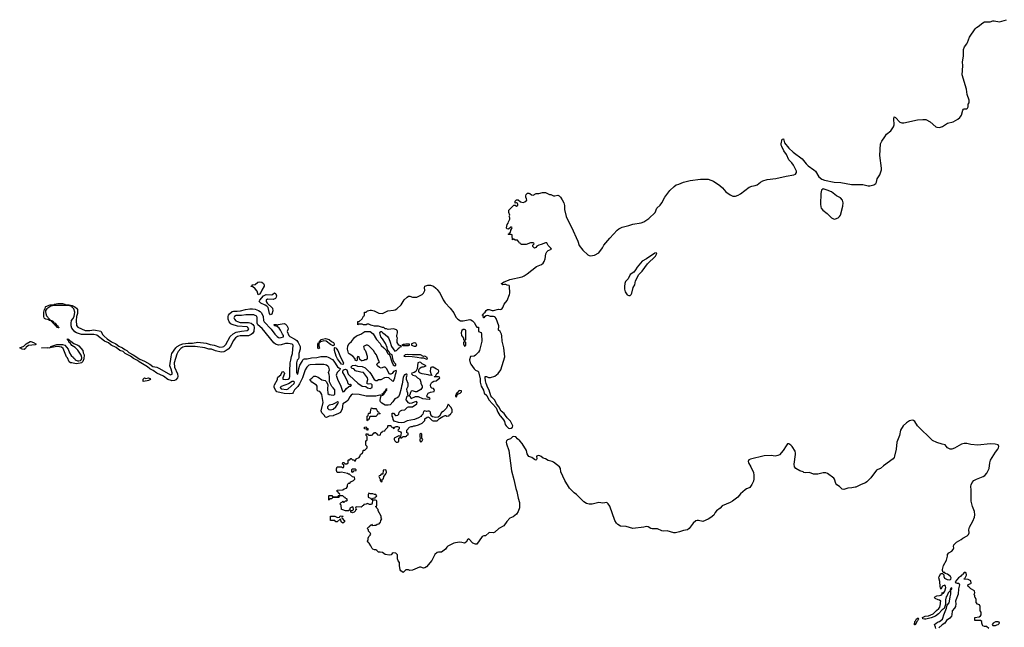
# Model space of a CAD drawing. Header units: inches. Extents: x 1603746 to 1744129, y 385869 to 533836.
# Tile 101 of 105: x 1677786 to 1692178, y 476907 to 485785. Entities that reach past the tile are written whole.
import ezdxf

# ---------------------------------------------------------------- set-up
doc = ezdxf.new("R2010")
doc.units = ezdxf.units.IN
doc.header["$MEASUREMENT"] = 0
for name, color, linetype in [('B6478', 7, 'Continuous'), ('B6487', 7, 'Continuous'), ('B6488', 7, 'Continuous'), ('B6497', 7, 'Continuous'), ('B6498', 7, 'Continuous')]:
    doc.layers.add(name, color=color, linetype=linetype)

msp = doc.modelspace()

# ---------------------------------------------------------------- linework, layer by layer
at = {"layer": 'B6478', "color": 6, "elevation": 200}
for points in [[(1680000, 480513), (1679950, 480530), (1679890, 480575), (1679790, 480622), (1679739, 480659), (1679690, 480685), (1679655, 480715), (1679530, 480787), (1679506, 480806), (1679450, 480834), (1679407, 480867), (1679330, 480908), (1679297, 480937), (1679250, 480954), (1679195, 480995), (1679125, 481030), (1679082, 481062), (1679027, 481090), (1678914, 481174), (1678870, 481185), (1678690, 481186), (1678617, 481210), (1678590, 481225), (1678550, 481276), (1678540, 481310), (1678538, 481350), (1678545, 481390), (1678565, 481415), (1678581, 481450), (1678592, 481510), (1678578, 481558), (1678560, 481580), (1678543, 481590), (1678540, 481600), (1678490, 481607), (1678291, 481609), (1678243, 481597), (1678181, 481559), (1678170, 481539), (1678163, 481537), (1678161, 481519), (1678167, 481490), (1678180, 481460), (1678223, 481410), (1678222, 481402), (1678254, 481390), (1678258, 481382), (1678250, 481378), (1678245, 481385), (1678236, 481384), (1678219, 481390), (1678218, 481398), (1678169, 481410), (1678150, 481420), (1678142, 481430), (1678138, 481450), (1678140, 481510), (1678150, 481551), (1678158, 481562), (1678163, 481590), (1678167, 481593), (1678230, 481618), (1678290, 481622), (1678295, 481630), (1678342, 481638), (1678410, 481636), (1678445, 481630), (1678450, 481622), (1678460, 481620), (1678510, 481618), (1678551, 481610), (1678562, 481602), (1678593, 481590), (1678617, 481570), (1678630, 481550), (1678630, 481490), (1678614, 481446), (1678610, 481390), (1678617, 481317), (1678634, 481294), (1678687, 481267), (1678745, 481245), (1678810, 481243), (1678870, 481253), (1678970, 481236), (1679001, 481181), (1679021, 481161), (1679063, 481123), (1679130, 481076), (1679190, 481050), (1679235, 481015), (1679290, 480990), (1679324, 480964), (1679350, 480950), (1679383, 480923), (1679445, 480890), (1679543, 480823), (1679610, 480795), (1679690, 480752), (1679730, 480720), (1679790, 480707), (1679830, 480690), (1679990, 480597), (1680000, 480601)], [(1680000, 480678), (1679983, 480730), (1680000, 480858)]]:
    msp.add_lwpolyline(points, dxfattribs=at)
for points in [[(1678350, 481281), (1678330, 481290), (1678324, 481304), (1678314, 481310), (1678315, 481315), (1678310, 481314), (1678304, 481324), (1678274, 481350), (1678275, 481355), (1678270, 481354), (1678264, 481364), (1678254, 481370), (1678261, 481379), (1678270, 481378), (1678281, 481370), (1678282, 481362), (1678306, 481350), (1678322, 481322), (1678343, 481310), (1678343, 481303), (1678359, 481290), (1678359, 481281)], [(1677850, 480966), (1677822, 480970), (1677786, 480990), (1677846, 481014), (1677883, 481050), (1677939, 481081), (1677950, 481084), (1677990, 481070), (1678023, 481050), (1678020, 481040), (1678010, 481034), (1677914, 481026), (1677879, 481001), (1677870, 480981)], [(1678190, 480986), (1678105, 480990), (1678194, 480994), (1678229, 480991), (1678238, 480998), (1678230, 480990)], [(1678505, 481105), (1678510, 481106), (1678517, 481097), (1678534, 481090), (1678575, 481055), (1678634, 481030), (1678650, 481018), (1678707, 480950), (1678716, 480916), (1678730, 480890), (1678724, 480830), (1678710, 480790), (1678690, 480773), (1678670, 480768), (1678610, 480759), (1678550, 480773), (1678530, 480773), (1678510, 480787), (1678483, 480843), (1678470, 480857), (1678422, 480982), (1678399, 480999), (1678370, 481006), (1678330, 481008), (1678255, 480995), (1678240, 481000), (1678239, 481010), (1678330, 481038), (1678410, 481037), (1678446, 481030), (1678495, 480970), (1678516, 480916), (1678539, 480879), (1678572, 480850), (1678578, 480838), (1678590, 480830), (1678597, 480817), (1678630, 480800), (1678650, 480799), (1678675, 480805), (1678685, 480815), (1678693, 480830), (1678693, 480850), (1678684, 480884), (1678636, 480956), (1678595, 480995), (1678550, 481024), (1678522, 481062), (1678510, 481070), (1678497, 481097), (1678490, 481099), (1678483, 481110), (1678482, 481118), (1678490, 481121), (1678505, 481110)], [(1679630, 480541), (1679670, 480551), (1679690, 480541), (1679697, 480530), (1679670, 480513), (1679650, 480510), (1679590, 480498), (1679590, 480532), (1679609, 480551)]]:
    msp.add_lwpolyline(points, close=True, dxfattribs=at)
at = {"layer": 'B6487', "color": 6, "elevation": 200}
for points in [[(1682375, 480000), (1682370, 479998), (1682310, 479993), (1682270, 479973), (1682250, 479979), (1682239, 480000)], [(1690000, 478955), (1689950, 478945), (1689890, 478941), (1689830, 478923), (1689808, 478928), (1689770, 478965), (1689730, 478989), (1689717, 479010), (1689697, 479070), (1689685, 479085), (1689594, 479154), (1689570, 479166), (1689530, 479166), (1689450, 479145), (1689390, 479146), (1689330, 479170), (1689270, 479166), (1689250, 479169), (1689239, 479179), (1689190, 479195), (1689130, 479230), (1689113, 479253), (1689104, 479290), (1689125, 479430), (1689126, 479450), (1689120, 479480), (1689077, 479550), (1689058, 479570), (1689030, 479587), (1689010, 479586), (1688990, 479561), (1688948, 479490), (1688890, 479429), (1688870, 479418), (1688830, 479407), (1688770, 479418), (1688670, 479412), (1688470, 479366), (1688445, 479355), (1688436, 479330), (1688440, 479310), (1688473, 479253), (1688510, 479171), (1688518, 479130), (1688517, 479077), (1688510, 479041), (1688490, 478996), (1688458, 478950), (1688450, 478943), (1688410, 478932), (1688390, 478917), (1688323, 478857), (1688284, 478810), (1688203, 478750), (1688170, 478732), (1688056, 478684), (1688027, 478650), (1687972, 478608), (1687954, 478586), (1687930, 478545), (1687890, 478513), (1687850, 478489), (1687770, 478454), (1687710, 478469), (1687690, 478469), (1687670, 478462), (1687631, 478429), (1687571, 478350), (1687548, 478332), (1687490, 478322), (1687430, 478300), (1687370, 478288), (1687348, 478290), (1687250, 478317), (1687190, 478312), (1687170, 478316), (1687110, 478344), (1687030, 478346), (1687010, 478352), (1686970, 478376), (1686950, 478380), (1686910, 478370), (1686750, 478350), (1686650, 478382), (1686570, 478387), (1686530, 478408), (1686508, 478430), (1686483, 478470), (1686410, 478678), (1686389, 478710), (1686370, 478729), (1686310, 478721), (1686250, 478729), (1686152, 478708), (1686112, 478708), (1686070, 478718), (1686030, 478741), (1685926, 478846), (1685890, 478870), (1685821, 478941), (1685753, 479050), (1685698, 479178), (1685689, 479230), (1685675, 479250), (1685590, 479318), (1685569, 479329), (1685510, 479345), (1685470, 479369), (1685439, 479379), (1685410, 479404), (1685390, 479413), (1685370, 479419), (1685342, 479410), (1685345, 479370), (1685342, 479358), (1685330, 479349), (1685310, 479358), (1685270, 479389), (1685230, 479402), (1685217, 479417), (1685203, 479443), (1685192, 479490), (1685131, 479591), (1685095, 479630), (1685060, 479660), (1685038, 479690), (1685010, 479697), (1684990, 479689), (1684958, 479662), (1684916, 479644), (1684903, 479630), (1684899, 479610), (1684902, 479590), (1684938, 479490), (1684974, 479194), (1685010, 479065), (1685037, 478937), (1685054, 478890), (1685074, 478794), (1685092, 478730), (1685094, 478686), (1685090, 478653), (1685070, 478599), (1685050, 478561), (1684999, 478521), (1684950, 478501), (1684905, 478455), (1684861, 478390), (1684788, 478352), (1684730, 478297), (1684710, 478289), (1684650, 478294), (1684595, 478245), (1684570, 478242), (1684548, 478232), (1684470, 478122), (1684450, 478122), (1684410, 478135), (1684350, 478198), (1684330, 478186), (1684312, 478150), (1684290, 478138), (1684248, 478148), (1684210, 478149), (1684130, 478135), (1684046, 478094), (1684030, 478078), (1684010, 478048), (1683950, 478006), (1683910, 478006), (1683890, 477998), (1683852, 477970), (1683810, 477882), (1683730, 477790), (1683710, 477774), (1683690, 477769), (1683650, 477788), (1683630, 477788), (1683530, 477742), (1683490, 477738), (1683470, 477746), (1683430, 477746), (1683390, 477706), (1683358, 477730), (1683349, 477749), (1683338, 477810), (1683336, 477856), (1683320, 477880), (1683309, 477909), (1683307, 477967), (1683286, 477990), (1683244, 477996), (1683230, 477986), (1683216, 477964), (1683190, 477962), (1683130, 477973), (1683090, 477998), (1683054, 478006), (1683030, 478006), (1683006, 478030), (1682990, 478038), (1682970, 478038), (1682947, 478047), (1682938, 478058), (1682919, 478099), (1682895, 478135), (1682878, 478150), (1682868, 478168), (1682878, 478190), (1682878, 478210), (1682888, 478232), (1682910, 478254), (1682918, 478270), (1682910, 478286), (1682886, 478310), (1682886, 478330), (1682867, 478353), (1682887, 478373), (1682902, 478378), (1682906, 478390), (1682922, 478398), (1682930, 478414), (1682938, 478398), (1682950, 478394), (1682970, 478402), (1682990, 478402), (1683010, 478414), (1683042, 478418), (1683048, 478432), (1683062, 478438), (1683066, 478470), (1683078, 478490), (1683068, 478508), (1683068, 478530), (1683026, 478610), (1683026, 478630), (1683007, 478647), (1683002, 478662), (1682986, 478670), (1683002, 478678), (1683006, 478690), (1683006, 478750), (1683002, 478762), (1682987, 478767), (1682950, 478766), (1682942, 478758), (1682940, 478720), (1682933, 478707), (1682920, 478700), (1682900, 478700), (1682870, 478718), (1682850, 478706), (1682818, 478702), (1682812, 478688), (1682798, 478682), (1682794, 478670), (1682777, 478663), (1682710, 478666), (1682698, 478662), (1682694, 478650), (1682698, 478638), (1682712, 478630), (1682694, 478626), (1682690, 478606), (1682674, 478590), (1682650, 478578), (1682626, 478590), (1682626, 478614), (1682650, 478614), (1682666, 478630), (1682662, 478662), (1682650, 478666), (1682614, 478650), (1682614, 478626), (1682592, 478608), (1682550, 478608), (1682510, 478626), (1682488, 478628), (1682486, 478690), (1682466, 478710), (1682487, 478733), (1682502, 478738), (1682510, 478754), (1682518, 478738), (1682530, 478734), (1682550, 478754), (1682570, 478754), (1682578, 478770), (1682570, 478786), (1682547, 478787), (1682542, 478802), (1682527, 478807), (1682510, 478826), (1682470, 478826), (1682458, 478822), (1682450, 478806), (1682370, 478806), (1682358, 478802), (1682350, 478786), (1682318, 478782), (1682310, 478766), (1682306, 478770), (1682306, 478830), (1682310, 478834), (1682350, 478834), (1682358, 478818), (1682370, 478814), (1682430, 478814), (1682442, 478818), (1682447, 478833), (1682462, 478838), (1682466, 478850), (1682462, 478862), (1682447, 478867), (1682442, 478882), (1682426, 478890), (1682427, 478913), (1682510, 478914), (1682530, 478932), (1682562, 478938), (1682576, 478964), (1682578, 478990), (1682586, 479010), (1682590, 479014), (1682610, 479014), (1682628, 479032), (1682666, 479050), (1682686, 479070), (1682682, 479102), (1682650, 479106), (1682607, 479147), (1682593, 479147), (1682576, 479156), (1682490, 479175), (1682468, 479168), (1682427, 479167), (1682416, 479196), (1682416, 479224), (1682428, 479252), (1682490, 479254), (1682504, 479244), (1682518, 479242), (1682526, 479250), (1682526, 479270), (1682522, 479282), (1682506, 479290), (1682507, 479313), (1682530, 479314), (1682538, 479298), (1682570, 479294), (1682586, 479310), (1682586, 479350), (1682590, 479354), (1682610, 479354), (1682628, 479372), (1682632, 479372), (1682650, 479354), (1682673, 479353), (1682678, 479338), (1682690, 479334), (1682706, 479370), (1682746, 479390), (1682756, 479404), (1682766, 479430), (1682790, 479454), (1682802, 479458), (1682806, 479490), (1682810, 479494), (1682830, 479494), (1682866, 479530), (1682866, 479550), (1682846, 479570), (1682846, 479630), (1682862, 479638), (1682866, 479650), (1682866, 479690), (1682862, 479702), (1682848, 479708), (1682850, 479734), (1682870, 479734), (1682878, 479718), (1682890, 479714), (1682930, 479714), (1682942, 479718), (1682947, 479733), (1682962, 479738), (1682970, 479754), (1682990, 479754), (1682998, 479738), (1683013, 479733), (1683018, 479718), (1683050, 479714), (1683062, 479718), (1683066, 479750), (1683082, 479758), (1683087, 479773), (1683122, 479778), (1683127, 479793), (1683166, 479830), (1683166, 479850), (1683170, 479854), (1683210, 479854), (1683218, 479838), (1683233, 479833), (1683250, 479814), (1683262, 479818), (1683267, 479833), (1683290, 479842), (1683310, 479842), (1683333, 479833), (1683332, 479808), (1683314, 479790), (1683318, 479778), (1683350, 479762), (1683362, 479750), (1683354, 479690), (1683358, 479678), (1683370, 479674), (1683390, 479694), (1683430, 479694), (1683442, 479698), (1683447, 479713), (1683462, 479718), (1683466, 479730), (1683462, 479742), (1683446, 479750), (1683446, 479790), (1683486, 479830), (1683510, 479842), (1683530, 479842), (1683549, 479851), (1683568, 479852), (1683615, 479865), (1683670, 479892), (1683706, 479930), (1683710, 479954), (1683740, 479980), (1683750, 479982), (1683772, 479972), (1683814, 479930), (1683830, 479922), (1683890, 479922), (1683922, 479958), (1683970, 479985), (1684005, 480000)], [(1683004, 480000), (1682990, 479988), (1682910, 479986), (1682898, 479982), (1682893, 479947), (1682878, 479942), (1682870, 479926), (1682866, 479930), (1682866, 479990), (1682882, 479998), (1682882, 480000)], [(1683659, 480000), (1683651, 479989), (1683614, 479966), (1683557, 479943), (1683450, 479925), (1683399, 479901), (1683370, 479896), (1683321, 479901), (1683258, 479918), (1683243, 479943), (1683239, 479979), (1683229, 479990), (1683229, 480000)], [(1683284, 480000), (1683290, 479998), (1683295, 480000)], [(1683928, 480000), (1683925, 479995), (1683902, 479978), (1683870, 479973), (1683821, 479981), (1683799, 479999), (1683799, 480000)], [(1684015, 480000), (1684030, 479994), (1684062, 479998), (1684063, 480000)], [(1684806, 480000), (1684813, 479990), (1684858, 479938), (1684872, 479912), (1684884, 479870), (1684896, 479850), (1684930, 479819), (1684950, 479811), (1684970, 479815), (1684991, 479830), (1684994, 479850), (1684960, 479920), (1684909, 479969), (1684887, 480000)]]:
    msp.add_lwpolyline(points, dxfattribs=at)
for points in [[(1682870, 479786), (1682862, 479802), (1682827, 479807), (1682827, 479833), (1682850, 479834), (1682858, 479818), (1682873, 479813), (1682874, 479790)], [(1683330, 479706), (1683270, 479678), (1683262, 479670), (1683262, 479650), (1683270, 479634), (1683290, 479614), (1683310, 479614), (1683322, 479618), (1683326, 479630), (1683326, 479670), (1683342, 479678), (1683346, 479690), (1683342, 479702)], [(1683650, 479738), (1683634, 479730), (1683634, 479690), (1683642, 479670), (1683634, 479650), (1683634, 479630), (1683650, 479614), (1683670, 479634), (1683678, 479650), (1683666, 479670), (1683666, 479730)], [(1682690, 479218), (1682644, 479216), (1682634, 479210), (1682634, 479190), (1682638, 479178), (1682650, 479174), (1682662, 479178), (1682670, 479194), (1682702, 479198), (1682706, 479210)], [(1683130, 479206), (1683098, 479202), (1683093, 479147), (1683070, 479146), (1683053, 479127), (1683038, 479122), (1683034, 479110), (1683054, 479070), (1683054, 479050), (1683070, 479034), (1683082, 479038), (1683086, 479070), (1683102, 479078), (1683107, 479113), (1683130, 479134), (1683138, 479150), (1683146, 479170), (1683142, 479202)], [(1682890, 478866), (1682882, 478850), (1682882, 478810), (1682890, 478802), (1682913, 478793), (1682930, 478774), (1682942, 478778), (1682950, 478794), (1682982, 478798), (1682987, 478813), (1683002, 478818), (1683006, 478830), (1682990, 478846), (1682970, 478846), (1682950, 478858), (1682910, 478858)], [(1682510, 478428), (1682486, 478450), (1682482, 478482), (1682470, 478486), (1682427, 478447), (1682407, 478447), (1682390, 478466), (1682327, 478467), (1682327, 478533), (1682391, 478531), (1682430, 478514), (1682462, 478518), (1682470, 478534), (1682512, 478532), (1682510, 478526), (1682498, 478522), (1682494, 478510), (1682498, 478498), (1682510, 478494), (1682518, 478478), (1682534, 478470), (1682532, 478450)]]:
    msp.add_lwpolyline(points, close=True, dxfattribs=at)
at = {"layer": 'B6488', "color": 6, "elevation": 200}
for points in [[(1684887, 480000), (1684867, 480030), (1684826, 480066), (1684791, 480131), (1684754, 480174), (1684730, 480227), (1684688, 480268), (1684672, 480290), (1684649, 480370), (1684628, 480408), (1684605, 480470), (1684594, 480510), (1684589, 480551), (1684590, 480572), (1684610, 480571), (1684638, 480558), (1684670, 480555), (1684730, 480576), (1684782, 480618), (1684818, 480670), (1684877, 480857), (1684861, 480990), (1684836, 481090), (1684835, 481165), (1684830, 481188), (1684810, 481229), (1684786, 481250), (1684789, 481311), (1684750, 481418), (1684737, 481437), (1684730, 481444), (1684710, 481449), (1684670, 481449), (1684630, 481462), (1684604, 481456), (1684578, 481442), (1684570, 481428), (1684566, 481430), (1684562, 481462), (1684548, 481470), (1684562, 481478), (1684566, 481490), (1684590, 481514), (1684603, 481537), (1684626, 481550), (1684650, 481550), (1684690, 481535), (1684710, 481535), (1684786, 481554), (1684810, 481551), (1684825, 481555), (1684837, 481563), (1684850, 481582), (1684869, 481631), (1684910, 481682), (1684944, 481770), (1684949, 481790), (1684946, 481890), (1684942, 481902), (1684910, 481906), (1684890, 481918), (1684870, 481918), (1684849, 481909), (1684828, 481928), (1684830, 481932), (1684866, 481954), (1684930, 481978), (1684950, 481991), (1685130, 482030), (1685158, 482042), (1685203, 482070), (1685342, 482178), (1685413, 482210), (1685438, 482230), (1685452, 482250), (1685465, 482290), (1685477, 482363), (1685489, 482391), (1685510, 482412), (1685558, 482430), (1685550, 482446), (1685510, 482486), (1685490, 482526), (1685470, 482526), (1685410, 482498), (1685374, 482490), (1685345, 482475), (1685330, 482458), (1685310, 482448), (1685288, 482470), (1685288, 482492), (1685306, 482510), (1685302, 482522), (1685290, 482526), (1685250, 482526), (1685190, 482498), (1685120, 482500), (1685106, 482510), (1685102, 482522), (1685087, 482527), (1685082, 482542), (1685068, 482548), (1685062, 482562), (1685030, 482566), (1685010, 482578), (1685002, 482578), (1684987, 482567), (1684986, 482630), (1684982, 482642), (1684970, 482646), (1684930, 482646), (1684926, 482650), (1684942, 482658), (1684947, 482673), (1684962, 482678), (1684966, 482710), (1684976, 482724), (1684986, 482750), (1684976, 482756), (1684964, 482756), (1684930, 482726), (1684907, 482727), (1684902, 482742), (1684909, 482791), (1684928, 482812), (1684929, 482830), (1684949, 482870), (1684949, 482890), (1684942, 482910), (1684948, 482930), (1684935, 482970), (1684938, 483002), (1685010, 483074), (1685030, 483074), (1685050, 483062), (1685066, 483070), (1685068, 483090), (1685060, 483100), (1685050, 483108), (1685030, 483106), (1685026, 483110), (1685030, 483134), (1685050, 483154), (1685070, 483151), (1685106, 483126), (1685147, 483113), (1685170, 483122), (1685198, 483150), (1685195, 483170), (1685182, 483190), (1685182, 483210), (1685189, 483230), (1685210, 483252), (1685230, 483252), (1685245, 483245), (1685266, 483226), (1685290, 483222), (1685336, 483244), (1685375, 483245), (1685430, 483262), (1685470, 483262), (1685530, 483231), (1685550, 483231), (1685590, 483212), (1685610, 483212), (1685650, 483222), (1685670, 483212), (1685690, 483192), (1685715, 483155), (1685738, 483110), (1685751, 483070), (1685747, 483010), (1685773, 482910), (1685830, 482790), (1685853, 482753), (1685944, 482550), (1685964, 482484), (1686018, 482418), (1686090, 482350), (1686110, 482338), (1686130, 482335), (1686190, 482344), (1686250, 482380), (1686307, 482453), (1686326, 482490), (1686410, 482591), (1686520, 482710), (1686544, 482730), (1686590, 482752), (1686690, 482776), (1686750, 482798), (1686870, 482815), (1686910, 482833), (1686980, 482880), (1687073, 482967), (1687101, 483030), (1687146, 483074), (1687174, 483110), (1687218, 483190), (1687290, 483290), (1687352, 483350), (1687382, 483370), (1687419, 483381), (1687490, 483412), (1687585, 483435), (1687737, 483457), (1687850, 483454), (1687926, 483426), (1688021, 483361), (1688057, 483330), (1688109, 483269), (1688170, 483224), (1688210, 483207), (1688250, 483207), (1688290, 483221), (1688321, 483239), (1688450, 483337), (1688490, 483355), (1688538, 483362), (1688567, 483373), (1688612, 483410), (1688649, 483430), (1688710, 483450), (1688837, 483463), (1688990, 483501), (1689101, 483519), (1689127, 483530), (1689140, 483550), (1689139, 483570), (1689099, 483659), (1689073, 483693), (1689030, 483738), (1688994, 483814), (1688956, 483870), (1688924, 483930), (1688917, 483950), (1688917, 483970), (1688930, 484038), (1688950, 484045), (1688967, 483987), (1689029, 483909), (1689093, 483850), (1689224, 483750), (1689280, 483680), (1689312, 483650), (1689396, 483590), (1689416, 483570), (1689468, 483490), (1689510, 483453), (1689550, 483439), (1689690, 483413), (1689790, 483405), (1689945, 483375), (1690000, 483377)], [(1680000, 480858), (1680004, 480890), (1680011, 480910), (1680068, 480992), (1680088, 481012), (1680130, 481036), (1680169, 481050), (1680250, 481061), (1680310, 481060), (1680390, 481074), (1680510, 481058), (1680570, 481039), (1680631, 481029), (1680710, 481001), (1680750, 481003), (1680769, 481011), (1680799, 481041), (1680864, 481156), (1680904, 481196), (1680950, 481218), (1681030, 481236), (1681110, 481245), (1681125, 481255), (1681134, 481270), (1681122, 481290), (1681110, 481298), (1680969, 481309), (1680890, 481330), (1680870, 481343), (1680846, 481370), (1680834, 481410), (1680831, 481450), (1680838, 481470), (1680852, 481488), (1680890, 481520), (1680910, 481526), (1680966, 481526), (1681013, 481533), (1681087, 481553), (1681150, 481561), (1681190, 481561), (1681230, 481554), (1681276, 481536), (1681300, 481520), (1681320, 481500), (1681344, 481450), (1681350, 481390), (1681359, 481370), (1681461, 481261), (1681513, 481190), (1681550, 481154), (1681570, 481141), (1681590, 481138), (1681610, 481141), (1681641, 481150), (1681643, 481170), (1681628, 481188), (1681597, 481250), (1681577, 481277), (1681550, 481302), (1681509, 481310), (1681508, 481330), (1681534, 481330), (1681550, 481322), (1681566, 481330), (1681650, 481345), (1681670, 481335), (1681690, 481315), (1681703, 481290), (1681710, 481268), (1681697, 481230), (1681722, 481170), (1681737, 481157), (1681810, 481119), (1681836, 481096), (1681855, 481070), (1681884, 481010), (1681886, 480970), (1681867, 480910), (1681868, 480850), (1681860, 480830), (1681844, 480810), (1681830, 480770), (1681830, 480650), (1681832, 480630), (1681843, 480610), (1681850, 480607), (1681856, 480624), (1681864, 480690), (1681883, 480737), (1681916, 480790), (1681925, 480815), (1681935, 480825), (1681951, 480829), (1681990, 480829), (1682050, 480843), (1682130, 480848), (1682190, 480863), (1682270, 480862), (1682296, 480856), (1682359, 480819), (1682378, 480798), (1682430, 480713), (1682450, 480698), (1682471, 480690), (1682466, 480670), (1682426, 480630), (1682414, 480590), (1682430, 480531), (1682482, 480430), (1682498, 480370), (1682510, 480347), (1682530, 480353), (1682563, 480397), (1682596, 480424), (1682626, 480430), (1682638, 480450), (1682627, 480453), (1682610, 480446), (1682587, 480467), (1682583, 480490), (1682533, 480590), (1682508, 480628), (1682507, 480650), (1682514, 480666), (1682530, 480676), (1682550, 480681), (1682568, 480668), (1682588, 480608), (1682606, 480586), (1682730, 480473), (1682790, 480431), (1682844, 480424), (1682870, 480408), (1682910, 480395), (1682936, 480410), (1682940, 480440), (1682939, 480450), (1682930, 480462), (1682910, 480464), (1682890, 480459), (1682866, 480466), (1682866, 480494), (1682874, 480530), (1682869, 480550), (1682810, 480629), (1682770, 480634), (1682733, 480647), (1682710, 480648), (1682695, 480655), (1682670, 480682), (1682648, 480690), (1682626, 480710), (1682649, 480731), (1682690, 480736), (1682723, 480723), (1682790, 480718), (1682836, 480696), (1682897, 480637), (1682919, 480610), (1682966, 480526), (1682990, 480511), (1683010, 480511), (1683032, 480528), (1683070, 480529), (1683123, 480557), (1683150, 480564), (1683178, 480558), (1683230, 480507), (1683250, 480504), (1683270, 480552), (1683277, 480603), (1683291, 480631), (1683294, 480650), (1683290, 480659), (1683250, 480644), (1683230, 480618), (1683210, 480608), (1683190, 480606), (1683150, 480688), (1683130, 480706), (1683110, 480706), (1683070, 480695), (1683045, 480705), (1683018, 480730), (1683008, 480750), (1683030, 480774), (1683042, 480778), (1683046, 480790), (1683035, 480795), (1682999, 480890), (1682977, 480917), (1682959, 480950), (1682890, 481019), (1682870, 481029), (1682850, 481029), (1682812, 481010), (1682823, 480970), (1682836, 480956), (1682847, 480930), (1682864, 480870), (1682866, 480834), (1682850, 480815), (1682830, 480815), (1682815, 480805), (1682790, 480799), (1682782, 480802), (1682760, 480820), (1682750, 480858), (1682730, 480862), (1682721, 480850), (1682718, 480810), (1682710, 480802), (1682690, 480808), (1682689, 480830), (1682654, 480870), (1682602, 480902), (1682592, 480912), (1682578, 480970), (1682581, 481019), (1682604, 481056), (1682638, 481082), (1682678, 481142), (1682710, 481165), (1682770, 481191), (1682830, 481227), (1682851, 481231), (1682910, 481227), (1682955, 481195), (1682999, 481110), (1683053, 481053), (1683070, 481026), (1683111, 480991), (1683139, 480959), (1683168, 480908), (1683180, 480900), (1683197, 480877), (1683224, 480784), (1683244, 480744), (1683270, 480726), (1683282, 480738), (1683283, 480750), (1683258, 480778), (1683250, 480803), (1683243, 480810), (1683230, 480888), (1683202, 480902), (1683188, 480930), (1683163, 480963), (1683156, 480996), (1683132, 481052), (1683090, 481122), (1683064, 481150), (1683049, 481210), (1683066, 481230), (1683074, 481230), (1683092, 481210), (1683130, 481186), (1683166, 481150), (1683176, 481136), (1683195, 481090), (1683219, 481010), (1683270, 480943), (1683292, 480950), (1683313, 480970), (1683318, 480982), (1683333, 480990), (1683338, 481002), (1683366, 481010), (1683358, 481018), (1683330, 481028), (1683304, 481070), (1683302, 481110), (1683308, 481130), (1683298, 481150), (1683298, 481170), (1683309, 481210), (1683309, 481230), (1683303, 481243), (1683293, 481253), (1683250, 481269), (1683170, 481258), (1683150, 481268), (1683128, 481268), (1683107, 481287), (1683088, 481288), (1683030, 481308), (1682970, 481309), (1682936, 481316), (1682920, 481320), (1682890, 481338), (1682864, 481336), (1682850, 481328), (1682810, 481328), (1682790, 481338), (1682742, 481338), (1682728, 481328), (1682727, 481373), (1682750, 481374), (1682790, 481414), (1682810, 481454), (1682822, 481458), (1682826, 481470), (1682826, 481510), (1682830, 481514), (1682850, 481514), (1682870, 481531), (1682910, 481541), (1682930, 481539), (1682966, 481530), (1683036, 481496), (1683090, 481490), (1683169, 481530), (1683250, 481539), (1683274, 481546), (1683300, 481560), (1683362, 481618), (1683407, 481690), (1683450, 481731), (1683470, 481745), (1683490, 481745), (1683530, 481732), (1683590, 481732), (1683669, 481771), (1683689, 481791), (1683708, 481830), (1683702, 481870), (1683709, 481890), (1683750, 481907), (1683790, 481904), (1683833, 481890), (1683870, 481864), (1683890, 481844), (1683930, 481785), (1683974, 481694), (1684006, 481646), (1684080, 481570), (1684130, 481503), (1684161, 481441), (1684188, 481408), (1684230, 481383), (1684270, 481383), (1684365, 481405), (1684382, 481402), (1684406, 481386), (1684435, 481355), (1684454, 481310), (1684470, 481294), (1684490, 481294), (1684494, 481230), (1684530, 481214), (1684538, 481190), (1684543, 481090), (1684514, 480970), (1684506, 480950), (1684490, 480929), (1684450, 480882), (1684430, 480869), (1684374, 480866), (1684363, 480817), (1684371, 480770), (1684379, 480750), (1684430, 480683), (1684450, 480664), (1684482, 480650), (1684490, 480642), (1684516, 480536), (1684519, 480490), (1684531, 480430), (1684566, 480370), (1684576, 480330), (1684614, 480294), (1684641, 480230), (1684752, 480112), (1684773, 480050), (1684806, 480000)], [(1682239, 480000), (1682234, 480010), (1682203, 480043), (1682193, 480070), (1682220, 480190), (1682203, 480310), (1682190, 480333), (1682172, 480352), (1682150, 480357), (1682134, 480370), (1682135, 480415), (1682132, 480432), (1682124, 480444), (1682057, 480490), (1682029, 480530), (1682054, 480546), (1682084, 480576), (1682110, 480577), (1682150, 480563), (1682204, 480524), (1682250, 480511), (1682270, 480492), (1682291, 480451), (1682287, 480390), (1682290, 480322), (1682310, 480311), (1682370, 480298), (1682390, 480307), (1682393, 480327), (1682390, 480376), (1682370, 480406), (1682347, 480427), (1682316, 480496), (1682314, 480574), (1682310, 480602), (1682299, 480630), (1682312, 480670), (1682303, 480710), (1682290, 480725), (1682270, 480736), (1682230, 480746), (1682110, 480749), (1682030, 480741), (1682010, 480735), (1681985, 480710), (1681959, 480670), (1681921, 480550), (1681876, 480464), (1681852, 480428), (1681802, 480378), (1681784, 480336), (1681775, 480325), (1681730, 480320), (1681650, 480322), (1681546, 480346), (1681529, 480369), (1681508, 480410), (1681505, 480430), (1681510, 480450), (1681555, 480530), (1681553, 480550), (1681559, 480561), (1681602, 480598), (1681622, 480638), (1681630, 480645), (1681642, 480642), (1681652, 480632), (1681656, 480616), (1681631, 480550), (1681631, 480531), (1681673, 480527), (1681710, 480534), (1681732, 480548), (1681736, 480570), (1681734, 480650), (1681740, 480770), (1681751, 480809), (1681758, 480862), (1681773, 480910), (1681782, 481030), (1681770, 481045), (1681710, 481054), (1681670, 481052), (1681610, 481034), (1681570, 481030), (1681525, 481045), (1681502, 481062), (1681331, 481271), (1681266, 481326), (1681259, 481350), (1681258, 481430), (1681251, 481451), (1681230, 481465), (1681210, 481471), (1681090, 481475), (1681030, 481462), (1680950, 481462), (1680928, 481450), (1680917, 481430), (1680926, 481410), (1680946, 481386), (1680970, 481373), (1681010, 481363), (1681130, 481363), (1681170, 481349), (1681193, 481333), (1681210, 481310), (1681214, 481294), (1681209, 481230), (1681190, 481198), (1681170, 481183), (1681130, 481164), (1681010, 481166), (1680970, 481156), (1680941, 481139), (1680906, 481094), (1680868, 481010), (1680831, 480969), (1680790, 480940), (1680770, 480932), (1680729, 480929), (1680650, 480946), (1680590, 480969), (1680550, 480972), (1680490, 480990), (1680350, 481010), (1680290, 481012), (1680210, 481008), (1680170, 480998), (1680141, 480979), (1680104, 480936), (1680083, 480897), (1680044, 480770), (1680047, 480710), (1680093, 480610), (1680099, 480570), (1680094, 480550), (1680070, 480522), (1680050, 480514), (1680010, 480510), (1680000, 480513)], [(1680000, 480601), (1680014, 480606), (1680017, 480623), (1680000, 480678)], [(1683295, 480000), (1683313, 480007), (1683330, 480022), (1683334, 480050), (1683350, 480072), (1683370, 480081), (1683414, 480086), (1683454, 480126), (1683470, 480131), (1683510, 480127), (1683530, 480131), (1683589, 480170), (1683597, 480190), (1683588, 480208), (1683550, 480197), (1683520, 480180), (1683490, 480177), (1683467, 480187), (1683437, 480230), (1683445, 480275), (1683450, 480285), (1683466, 480290), (1683458, 480310), (1683458, 480330), (1683449, 480351), (1683446, 480390), (1683466, 480430), (1683466, 480470), (1683439, 480530), (1683440, 480560), (1683448, 480590), (1683446, 480606), (1683430, 480608), (1683422, 480598), (1683410, 480595), (1683390, 480561), (1683379, 480461), (1683366, 480430), (1683362, 480398), (1683339, 480310), (1683324, 480276), (1683302, 480258), (1683270, 480246), (1683238, 480202), (1683200, 480160), (1683170, 480152), (1683130, 480155), (1683081, 480181), (1683061, 480201), (1683056, 480216), (1683059, 480261), (1683069, 480290), (1683060, 480300), (1683050, 480301), (1682990, 480284), (1682850, 480284), (1682749, 480311), (1682650, 480314), (1682630, 480300), (1682610, 480276), (1682580, 480220), (1682560, 480200), (1682508, 480170), (1682502, 480098), (1682474, 480046), (1682435, 480025), (1682375, 480000)], [(1684063, 480000), (1684066, 480010), (1684082, 480018), (1684086, 480030), (1684106, 480050), (1684108, 480090), (1684090, 480126), (1684050, 480166), (1684026, 480110), (1683978, 480062), (1683950, 480048), (1683928, 480000)], [(1682882, 480000), (1682886, 480030), (1682890, 480034), (1682910, 480034), (1682916, 480044), (1682918, 480090), (1682926, 480110), (1682930, 480114), (1682950, 480102), (1682990, 480102), (1683002, 480090), (1683018, 480058), (1683030, 480054), (1683038, 480038), (1683054, 480030), (1683050, 480026), (1683018, 480022), (1683013, 480007), (1683004, 480000)], [(1683229, 480000), (1683230, 480034), (1683250, 480034), (1683281, 480001), (1683284, 480000)], [(1683799, 480000), (1683789, 480029), (1683789, 480050), (1683779, 480059), (1683770, 480064), (1683750, 480064), (1683730, 480059), (1683710, 480068), (1683690, 480058), (1683677, 480023), (1683659, 480000)], [(1684005, 480000), (1684010, 480002), (1684015, 480000)]]:
    msp.add_lwpolyline(points, dxfattribs=at)
for points in [[(1689530, 483313), (1689507, 483293), (1689496, 483244), (1689491, 483090), (1689496, 483050), (1689503, 483030), (1689523, 483003), (1689590, 482954), (1689650, 482892), (1689670, 482878), (1689690, 482872), (1689710, 482874), (1689750, 482889), (1689770, 482910), (1689783, 482930), (1689820, 483060), (1689825, 483110), (1689812, 483150), (1689783, 483183), (1689726, 483210), (1689650, 483268), (1689590, 483295)], [(1687090, 482379), (1687070, 482375), (1686947, 482293), (1686884, 482256), (1686811, 482170), (1686788, 482132), (1686762, 482098), (1686710, 482061), (1686680, 482000), (1686642, 481958), (1686633, 481930), (1686626, 481886), (1686625, 481850), (1686636, 481810), (1686667, 481767), (1686690, 481756), (1686710, 481756), (1686726, 481770), (1686736, 481790), (1686755, 481870), (1686777, 481910), (1686785, 481970), (1686837, 482063), (1686885, 482110), (1686963, 482217), (1687081, 482330), (1687099, 482370), (1687096, 482376)], [(1681270, 481766), (1681258, 481818), (1681230, 481855), (1681190, 481886), (1681170, 481886), (1681169, 481890), (1681182, 481898), (1681186, 481910), (1681230, 481918), (1681269, 481950), (1681290, 481956), (1681325, 481950), (1681351, 481930), (1681361, 481910), (1681359, 481890), (1681326, 481834), (1681310, 481797), (1681290, 481774)], [(1681490, 481697), (1681410, 481703), (1681391, 481689), (1681390, 481670), (1681402, 481642), (1681480, 481570), (1681485, 481530), (1681470, 481482), (1681450, 481473), (1681438, 481490), (1681420, 481580), (1681399, 481599), (1681374, 481614), (1681310, 481643), (1681288, 481670), (1681295, 481685), (1681348, 481752), (1681390, 481768), (1681470, 481767), (1681486, 481774), (1681510, 481796), (1681530, 481782), (1681539, 481750), (1681537, 481730), (1681523, 481710)], [(1682370, 481018), (1682330, 481038), (1682266, 481090), (1682230, 481095), (1682181, 481079), (1682166, 481066), (1682167, 481090), (1682183, 481097), (1682189, 481110), (1682210, 481119), (1682255, 481125), (1682310, 481113), (1682343, 481083), (1682371, 481070), (1682381, 481050), (1682382, 481030)], [(1684290, 481258), (1684270, 481258), (1684250, 481246), (1684238, 481210), (1684245, 481170), (1684274, 481130), (1684274, 481110), (1684290, 481094), (1684306, 481110), (1684306, 481250)], [(1682150, 480978), (1682144, 480990), (1682145, 481045), (1682150, 481062), (1682158, 481058), (1682160, 481020), (1682170, 480986)], [(1682510, 480748), (1682489, 480750), (1682429, 480830), (1682410, 480868), (1682388, 480952), (1682386, 480990), (1682390, 480994), (1682410, 480991), (1682415, 480975), (1682434, 480950), (1682473, 480853), (1682518, 480770), (1682514, 480750)], [(1683470, 481046), (1683430, 481046), (1683410, 481038), (1683390, 481038), (1683374, 481030), (1683384, 481024), (1683470, 481027), (1683486, 481030), (1683482, 481042)], [(1683550, 481062), (1683514, 481050), (1683512, 481030), (1683550, 481015), (1683570, 481016), (1683589, 481030), (1683578, 481058)], [(1684290, 481086), (1684274, 481070), (1684274, 481050), (1684290, 481014), (1684306, 481030), (1684306, 481070)], [(1683450, 480894), (1683422, 480890), (1683402, 480870), (1683423, 480863), (1683470, 480867), (1683524, 480864), (1683595, 480855), (1683650, 480843), (1683690, 480845), (1683730, 480827), (1683746, 480830), (1683744, 480850), (1683710, 480868), (1683690, 480866), (1683646, 480890), (1683530, 480888)], [(1683630, 480781), (1683608, 480770), (1683599, 480730), (1683597, 480683), (1683576, 480644), (1683552, 480628), (1683518, 480622), (1683514, 480610), (1683534, 480590), (1683570, 480582), (1683602, 480550), (1683635, 480535), (1683651, 480490), (1683651, 480470), (1683670, 480434), (1683671, 480410), (1683650, 480384), (1683590, 480349), (1683570, 480349), (1683530, 480362), (1683510, 480358), (1683500, 480340), (1683490, 480306), (1683474, 480290), (1683490, 480282), (1683510, 480251), (1683570, 480278), (1683610, 480278), (1683674, 480250), (1683770, 480242), (1683786, 480250), (1683770, 480266), (1683747, 480267), (1683738, 480290), (1683758, 480330), (1683790, 480345), (1683846, 480354), (1683848, 480370), (1683835, 480395), (1683810, 480402), (1683794, 480414), (1683789, 480450), (1683803, 480477), (1683813, 480487), (1683838, 480502), (1683873, 480507), (1683926, 480550), (1683922, 480562), (1683910, 480566), (1683850, 480566), (1683846, 480570), (1683862, 480578), (1683883, 480617), (1683908, 480632), (1683914, 480650), (1683901, 480670), (1683877, 480677), (1683830, 480709), (1683810, 480709), (1683798, 480702), (1683791, 480690), (1683785, 480650), (1683802, 480602), (1683813, 480587), (1683770, 480589), (1683755, 480595), (1683670, 480609), (1683641, 480621), (1683626, 480630), (1683620, 480640), (1683619, 480670), (1683629, 480691), (1683654, 480706), (1683670, 480712), (1683690, 480712), (1683726, 480730), (1683670, 480755), (1683650, 480777)], [(1681790, 480501), (1681770, 480501), (1681713, 480467), (1681610, 480425), (1681591, 480410), (1681610, 480390), (1681690, 480384), (1681710, 480393), (1681797, 480470), (1681801, 480490)], [(1683150, 480394), (1683145, 480375), (1683130, 480372), (1683125, 480355), (1683112, 480350), (1683097, 480323), (1683078, 480310), (1683081, 480301), (1683090, 480298), (1683110, 480312), (1683123, 480337), (1683130, 480338), (1683138, 480362), (1683153, 480370)], [(1684210, 480366), (1684174, 480326), (1684170, 480326), (1684154, 480290), (1684158, 480278), (1684170, 480274), (1684186, 480314), (1684226, 480330), (1684246, 480350), (1684242, 480362)], [(1682430, 480204), (1682398, 480182), (1682356, 480164), (1682310, 480154), (1682285, 480130), (1682285, 480110), (1682305, 480090), (1682330, 480086), (1682350, 480088), (1682370, 480096), (1682409, 480130), (1682436, 480170), (1682444, 480190)]]:
    msp.add_lwpolyline(points, close=True, dxfattribs=at)
at = {"layer": 'B6497', "color": 6, "elevation": 200}
for points in [[(1691175, 476890), (1691174, 476910), (1691158, 476950), (1691182, 476970), (1691210, 476986), (1691229, 476991), (1691273, 477027), (1691281, 477039), (1691293, 477090), (1691333, 477187), (1691344, 477230), (1691370, 477265), (1691379, 477290), (1691386, 477354), (1691395, 477390), (1691394, 477450), (1691398, 477462), (1691410, 477466), (1691410, 477486), (1691402, 477478), (1691390, 477475), (1691383, 477437), (1691359, 477410), (1691341, 477370), (1691327, 477353), (1691316, 477310), (1691319, 477241), (1691297, 477183), (1691270, 477163), (1691216, 477104), (1691170, 477072), (1691110, 477048), (1691030, 477025), (1691010, 477024), (1690989, 477030), (1690982, 477050), (1691019, 477070), (1691070, 477076), (1691136, 477104), (1691186, 477154), (1691220, 477180), (1691238, 477202), (1691245, 477250), (1691243, 477277), (1691249, 477290), (1691230, 477304), (1691210, 477309), (1691168, 477330), (1691158, 477350), (1691190, 477366), (1691229, 477371), (1691250, 477379), (1691269, 477390), (1691270, 477414), (1691284, 477404), (1691290, 477405), (1691310, 477434), (1691323, 477490), (1691319, 477510), (1691310, 477522), (1691274, 477510), (1691250, 477466), (1691242, 477502), (1691237, 477577), (1691221, 477630), (1691224, 477650), (1691250, 477692), (1691274, 477694), (1691292, 477672), (1691292, 477652), (1691303, 477623), (1691345, 477605), (1691370, 477600), (1691390, 477604), (1691397, 477610), (1691402, 477630), (1691390, 477649), (1691350, 477682), (1691315, 477695), (1691310, 477706), (1691286, 477706), (1691276, 477736), (1691275, 477750), (1691289, 477811), (1691334, 477890), (1691349, 477949), (1691349, 477970), (1691366, 477994), (1691410, 478021), (1691430, 478045), (1691439, 478070), (1691435, 478090), (1691438, 478110), (1691478, 478150), (1691548, 478190), (1691570, 478211), (1691635, 478245), (1691656, 478264), (1691663, 478290), (1691661, 478330), (1691667, 478370), (1691720, 478460), (1691744, 478516), (1691748, 478550), (1691741, 478601), (1691711, 478670), (1691694, 478750), (1691695, 478910), (1691691, 478970), (1691696, 478990), (1691710, 479022), (1691732, 479050), (1691770, 479073), (1691871, 479109), (1691895, 479125), (1691923, 479157), (1691958, 479230), (1691967, 479310), (1691978, 479350), (1692050, 479467), (1692084, 479510), (1692094, 479530), (1692098, 479550), (1692090, 479572), (1692042, 479582), (1691970, 479587), (1691789, 479569), (1691690, 479578), (1691630, 479591), (1691590, 479594), (1691550, 479581), (1691450, 479524), (1691411, 479511), (1691389, 479510), (1691346, 479530), (1691330, 479555), (1691312, 479572), (1691270, 479581), (1691190, 479607), (1691130, 479636), (1690908, 479850), (1690870, 479913), (1690850, 479929), (1690830, 479933), (1690790, 479924), (1690750, 479896), (1690698, 479850), (1690659, 479790), (1690644, 479710), (1690606, 479610), (1690596, 479510), (1690573, 479407), (1690568, 479390), (1690553, 479370), (1690410, 479267), (1690370, 479230), (1690330, 479215), (1690310, 479202), (1690225, 479090), (1690170, 479032), (1690150, 479020), (1690086, 478994), (1690010, 478957), (1690000, 478955)], [(1691950, 476888), (1691918, 476918), (1691890, 476918), (1691866, 476930), (1691858, 476938), (1691849, 476969), (1691848, 476990), (1691830, 477008), (1691747, 477007), (1691746, 477050), (1691810, 477062), (1691830, 477074), (1691838, 477090), (1691838, 477130), (1691826, 477150), (1691826, 477210), (1691815, 477235), (1691787, 477247), (1691768, 477268), (1691767, 477313), (1691758, 477338), (1691748, 477350), (1691747, 477367), (1691738, 477390), (1691746, 477410), (1691742, 477442), (1691690, 477468), (1691660, 477500), (1691646, 477510), (1691648, 477532), (1691690, 477545), (1691695, 477550), (1691690, 477586), (1691650, 477608), (1691589, 477609), (1691590, 477614), (1691602, 477618), (1691626, 477670), (1691622, 477702), (1691610, 477706), (1691590, 477706), (1691570, 477686), (1691565, 477675), (1691550, 477668), (1691538, 477650), (1691510, 477632), (1691459, 477570), (1691470, 477557), (1691490, 477551), (1691511, 477551), (1691521, 477530), (1691507, 477470), (1691503, 477390), (1691470, 477306), (1691467, 477290), (1691471, 477250), (1691463, 477210), (1691450, 477188), (1691414, 477150), (1691412, 477090), (1691405, 477070), (1691381, 477039), (1691335, 477005), (1691310, 476970), (1691270, 476945), (1691220, 476900)]]:
    msp.add_lwpolyline(points, dxfattribs=at)
for points in [[(1690870, 476941), (1690863, 476943), (1690863, 476950), (1690870, 476991), (1690880, 477000), (1690894, 477030), (1690910, 477041), (1690920, 477040), (1690931, 477030), (1690920, 477020), (1690910, 477000), (1690897, 476990), (1690890, 476969)], [(1692050, 476988), (1692014, 476970), (1692002, 476950), (1692010, 476934), (1692050, 476932), (1692070, 476942), (1692086, 476950), (1692106, 476970), (1692102, 476982), (1692087, 476987)]]:
    msp.add_lwpolyline(points, close=True, dxfattribs=at)
at = {"layer": 'B6498', "color": 6, "elevation": 200}
msp.add_lwpolyline([(1690000, 483377), (1690070, 483379), (1690110, 483375), (1690190, 483357), (1690210, 483357), (1690273, 483370), (1690300, 483390), (1690310, 483410), (1690322, 483458), (1690361, 483519), (1690383, 483590), (1690384, 483616), (1690360, 483800), (1690369, 483970), (1690387, 484010), (1690430, 484075), (1690458, 484110), (1690517, 484163), (1690558, 484222), (1690566, 484250), (1690564, 484336), (1690570, 484365), (1690590, 484356), (1690649, 484289), (1690678, 484278), (1690710, 484279), (1690910, 484322), (1690988, 484328), (1691030, 484325), (1691093, 484293), (1691179, 484219), (1691193, 484213), (1691230, 484210), (1691276, 484224), (1691350, 484271), (1691430, 484295), (1691498, 484330), (1691530, 484356), (1691544, 484376), (1691552, 484390), (1691570, 484461), (1691582, 484478), (1691590, 484484), (1691630, 484485), (1691638, 484490), (1691648, 484512), (1691649, 484550), (1691662, 484570), (1691665, 484610), (1691636, 484690), (1691627, 484770), (1691563, 484977), (1691573, 485110), (1691567, 485170), (1691582, 485250), (1691580, 485350), (1691598, 485390), (1691628, 485430), (1691638, 485450), (1691667, 485530), (1691750, 485652), (1691770, 485670), (1691810, 485695), (1691850, 485730), (1691890, 485752), (1691970, 485756), (1692010, 485769), (1692030, 485770), (1692110, 485756), (1692210, 485785)], dxfattribs=at)

doc.saveas('drawing.dxf')
